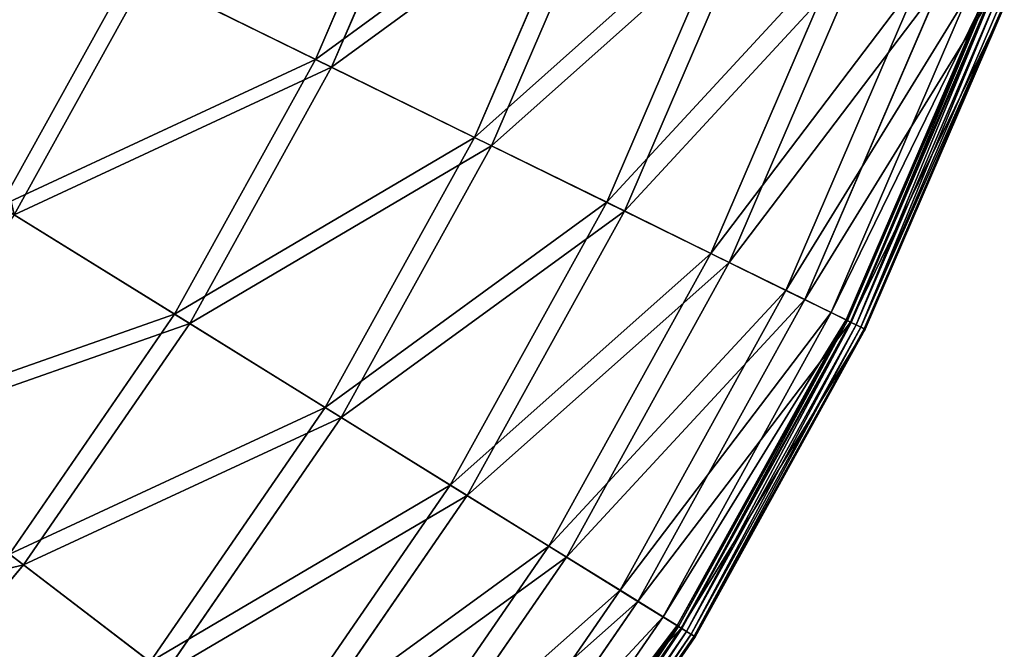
# Model space of a CAD drawing. Extents: x 0 to 923, y 0 to 335.
# Tile 62 of 164: x 278 to 324, y 79 to 108. Entities that reach past the tile are written whole.
import ezdxf

# ---------------------------------------------------------------- set-up
doc = ezdxf.new("R2010")
doc.units = 0
doc.layers.get('0').update_dxf_attribs({"color": 13, "linetype": 'CONTINUOUS'})

# ---------------------------------------------------------------- blocks, each defined once
blk = doc.blocks.new('GROUP_4')
for p, q in [((292.025, 106.233, 91.112), (297.42, 118.743, 91.112)), ((298.2, 118.451, 91.669), (292.772, 105.866, 91.669)), ((299.461, 102.584, 77.308), (305.178, 115.84, 77.308)), ((306.006, 115.53, 77.78), (300.254, 102.194, 77.78)), ((305.646, 99.548, 62.759), (311.63, 113.425, 62.759)), ((312.498, 113.101, 63.143), (306.477, 99.14, 63.143)), ((310.519, 97.156, 47.606), (316.714, 111.523, 47.606)), ((317.613, 111.187, 47.897), (311.38, 96.734, 47.897)), ((277.268, 99.366, 104.039), (283.408, 110.463, 104.039)), ((284.103, 110.121, 104.675), (277.927, 98.958, 104.675)), ((292.025, 106.233, 91.112), (283.408, 110.463, 104.039)), ((284.103, 110.121, 104.675), (292.772, 105.866, 91.669)), ((314.033, 95.431, 31.994), (320.381, 110.151, 31.994)), ((321.302, 109.806, 32.19), (314.916, 94.998, 32.19)), ((316.156, 94.39, 16.074), (322.596, 109.322, 16.074)), ((316.846, 94.051, 0.45), (323.315, 109.053, 0.45)), ((323.39, 109.025, 0.204), (316.917, 94.016, 0.204)), ((323.53, 108.972, 16.173), (317.051, 93.95, 16.173)), ((323.569, 108.958, 0.03), (317.089, 93.932, 0.03)), ((317.316, 93.82, -0.025), (323.807, 108.869, -0.025)), ((317.538, 93.711, 0.055), (324.038, 108.782, 0.055)), ((317.694, 93.635, 0.246), (324.201, 108.721, 0.246)), ((317.743, 93.611, 0.499), (324.252, 108.702, 0.499)), ((285.429, 94.313, 91.112), (292.025, 106.233, 91.112)), ((299.461, 102.584, 77.308), (292.025, 106.233, 91.112)), ((292.772, 105.866, 91.669), (286.137, 93.874, 91.669)), ((292.772, 105.866, 91.669), (300.254, 102.194, 77.78)), ((292.472, 89.951, 77.308), (299.461, 102.584, 77.308)), ((305.646, 99.548, 62.759), (299.461, 102.584, 77.308)), ((300.254, 102.194, 77.78), (293.223, 89.486, 77.78)), ((300.254, 102.194, 77.78), (306.477, 99.14, 63.143)), ((298.329, 86.324, 62.759), (305.646, 99.548, 62.759)), ((310.519, 97.156, 47.606), (305.646, 99.548, 62.759)), ((285.429, 94.313, 91.112), (277.268, 99.366, 104.039)), ((306.477, 99.14, 63.143), (299.116, 85.837, 63.143)), ((306.477, 99.14, 63.143), (311.38, 96.734, 47.897)), ((277.927, 98.958, 104.675), (286.137, 93.874, 91.669)), ((302.944, 83.467, 47.606), (310.519, 97.156, 47.606)), ((314.033, 95.431, 31.994), (310.519, 97.156, 47.606)), ((311.38, 96.734, 47.897), (303.76, 82.962, 47.897)), ((311.38, 96.734, 47.897), (314.916, 94.998, 32.19)), ((306.273, 81.405, 31.994), (314.033, 95.431, 31.994)), ((316.156, 94.39, 16.074), (314.033, 95.431, 31.994)), ((314.916, 94.998, 32.19), (307.109, 80.888, 32.19)), ((314.916, 94.998, 32.19), (317.051, 93.95, 16.173)), ((277.697, 83.096, 91.112), (285.429, 94.313, 91.112)), ((292.472, 89.951, 77.308), (285.429, 94.313, 91.112)), ((308.283, 80.161, 16.074), (316.156, 94.39, 16.074)), ((308.937, 79.756, 0.45), (316.846, 94.051, 0.45)), ((316.917, 94.016, 0.204), (309.004, 79.714, 0.204)), ((316.846, 94.051, 0.45), (316.156, 94.39, 16.074)), ((316.846, 94.051, 0.45), (316.917, 94.016, 0.204)), ((316.917, 94.016, 0.204), (317.089, 93.932, 0.03)), ((286.137, 93.874, 91.669), (278.359, 82.59, 91.669)), ((286.137, 93.874, 91.669), (293.223, 89.486, 77.78)), ((317.051, 93.95, 16.173), (309.131, 79.635, 16.173)), ((317.089, 93.932, 0.03), (309.167, 79.613, 0.03)), ((309.382, 79.48, -0.025), (317.316, 93.82, -0.025)), ((309.592, 79.35, 0.055), (317.538, 93.711, 0.055)), ((309.74, 79.258, 0.246), (317.694, 93.635, 0.246)), ((309.787, 79.23, 0.499), (317.743, 93.611, 0.499)), ((317.051, 93.95, 16.173), (317.743, 93.611, 0.499)), ((317.089, 93.932, 0.03), (317.316, 93.82, -0.025)), ((317.538, 93.711, 0.055), (317.316, 93.82, -0.025)), ((317.694, 93.635, 0.246), (317.538, 93.711, 0.055)), ((317.743, 93.611, 0.499), (317.694, 93.635, 0.246)), ((284.278, 78.065, 77.308), (292.472, 89.951, 77.308)), ((298.329, 86.324, 62.759), (292.472, 89.951, 77.308)), ((293.223, 89.486, 77.78), (284.981, 77.529, 77.78)), ((293.223, 89.486, 77.78), (299.116, 85.837, 63.143)), ((270.686, 88.454, 104.675), (278.359, 82.59, 91.669)), ((289.752, 73.881, 62.759), (298.329, 86.324, 62.759)), ((302.944, 83.467, 47.606), (298.329, 86.324, 62.759)), ((299.116, 85.837, 63.143), (290.488, 73.319, 63.143)), ((299.116, 85.837, 63.143), (303.76, 82.962, 47.897)), ((294.065, 70.585, 47.606), (302.944, 83.467, 47.606)), ((306.273, 81.405, 31.994), (302.944, 83.467, 47.606)), ((284.278, 78.065, 77.308), (277.697, 83.096, 91.112)), ((303.76, 82.962, 47.897), (294.827, 70.003, 47.897)), ((303.76, 82.962, 47.897), (307.109, 80.888, 32.19)), ((278.359, 82.59, 91.669), (269.512, 72.122, 91.669)), ((278.359, 82.59, 91.669), (284.981, 77.529, 77.78)), ((297.175, 68.208, 31.994), (306.273, 81.405, 31.994)), ((308.283, 80.161, 16.074), (306.273, 81.405, 31.994)), ((307.109, 80.888, 32.19), (297.956, 67.611, 32.19)), ((307.109, 80.888, 32.19), (309.131, 79.635, 16.173)), ((299.054, 66.772, 16.074), (308.283, 80.161, 16.074)), ((299.664, 66.305, 0.45), (308.937, 79.756, 0.45)), ((309.004, 79.714, 0.204), (299.727, 66.257, 0.204)), ((308.937, 79.756, 0.45), (308.283, 80.161, 16.074)), ((308.937, 79.756, 0.45), (309.004, 79.714, 0.204)), ((309.004, 79.714, 0.204), (309.167, 79.613, 0.03)), ((309.131, 79.635, 16.173), (299.846, 66.166, 16.173)), ((309.167, 79.613, 0.03), (299.88, 66.14, 0.03)), ((300.081, 65.987, -0.025), (309.382, 79.48, -0.025)), ((300.277, 65.837, 0.055), (309.592, 79.35, 0.055)), ((300.415, 65.731, 0.246), (309.74, 79.258, 0.246)), ((309.131, 79.635, 16.173), (309.787, 79.23, 0.499)), ((309.167, 79.613, 0.03), (309.382, 79.48, -0.025)), ((309.592, 79.35, 0.055), (309.382, 79.48, -0.025)), ((309.74, 79.258, 0.246), (309.592, 79.35, 0.055)), ((309.787, 79.23, 0.499), (309.74, 79.258, 0.246)), ((300.459, 65.698, 0.499), (309.787, 79.23, 0.499))]:
    blk.add_line(p, q)
mesh = blk.add_polyface()
corners = [(283.408, 110.463, 104.039), (297.42, 118.743, 91.112), (292.025, 106.233, 91.112), (288.43, 122.107, 104.039)]
mesh.append_faces([[corners[k] for k in face] for face in [(0, 1, 2), (1, 0, 3)]], dxfattribs={"vtx0": -1})
mesh = blk.add_polyface()
corners = [(298.2, 118.451, 91.669), (284.103, 110.121, 104.675), (292.772, 105.866, 91.669), (289.155, 121.836, 104.675)]
mesh.append_faces([[corners[k] for k in face] for face in [(0, 1, 2), (1, 0, 3)]], dxfattribs={"vtx0": -1})
mesh = blk.add_polyface()
corners = [(292.025, 106.233, 91.112), (305.178, 115.84, 77.308), (299.461, 102.584, 77.308), (297.42, 118.743, 91.112)]
mesh.append_faces([[corners[k] for k in face] for face in [(0, 1, 2), (1, 0, 3)]], dxfattribs={"vtx0": -1})
mesh = blk.add_polyface()
corners = [(306.006, 115.53, 77.78), (292.772, 105.866, 91.669), (300.254, 102.194, 77.78), (298.2, 118.451, 91.669)]
mesh.append_faces([[corners[k] for k in face] for face in [(0, 1, 2), (1, 0, 3)]], dxfattribs={"vtx0": -1})
mesh = blk.add_polyface()
corners = [(299.461, 102.584, 77.308), (311.63, 113.425, 62.759), (305.646, 99.548, 62.759), (305.178, 115.84, 77.308)]
mesh.append_faces([[corners[k] for k in face] for face in [(0, 1, 2), (1, 0, 3)]], dxfattribs={"vtx0": -1})
mesh = blk.add_polyface()
corners = [(273.694, 115.23, 115.964), (277.268, 99.366, 104.039), (268.068, 105.063, 115.964), (283.408, 110.463, 104.039)]
mesh.append_faces([[corners[k] for k in face] for face in [(0, 1, 2), (1, 0, 3)]], dxfattribs={"vtx0": -1})
mesh = blk.add_polyface()
corners = [(312.498, 113.101, 63.143), (300.254, 102.194, 77.78), (306.477, 99.14, 63.143), (306.006, 115.53, 77.78)]
mesh.append_faces([[corners[k] for k in face] for face in [(0, 1, 2), (1, 0, 3)]], dxfattribs={"vtx0": -1})
mesh = blk.add_polyface()
corners = [(277.927, 98.958, 104.675), (274.329, 114.918, 116.673), (268.67, 104.69, 116.673), (284.103, 110.121, 104.675)]
mesh.append_faces([[corners[k] for k in face] for face in [(0, 1, 2), (1, 0, 3)]], dxfattribs={"vtx0": -1})
mesh = blk.add_polyface()
corners = [(305.646, 99.548, 62.759), (316.714, 111.523, 47.606), (310.519, 97.156, 47.606), (311.63, 113.425, 62.759)]
mesh.append_faces([[corners[k] for k in face] for face in [(0, 1, 2), (1, 0, 3)]], dxfattribs={"vtx0": -1})
mesh = blk.add_polyface()
corners = [(317.613, 111.187, 47.897), (306.477, 99.14, 63.143), (311.38, 96.734, 47.897), (312.498, 113.101, 63.143)]
mesh.append_faces([[corners[k] for k in face] for face in [(0, 1, 2), (1, 0, 3)]], dxfattribs={"vtx0": -1})
mesh = blk.add_polyface()
corners = [(310.519, 97.156, 47.606), (320.381, 110.151, 31.994), (314.033, 95.431, 31.994), (316.714, 111.523, 47.606)]
mesh.append_faces([[corners[k] for k in face] for face in [(0, 1, 2), (1, 0, 3)]], dxfattribs={"vtx0": -1})
mesh = blk.add_polyface()
corners = [(321.302, 109.806, 32.19), (311.38, 96.734, 47.897), (314.916, 94.998, 32.19), (317.613, 111.187, 47.897)]
mesh.append_faces([[corners[k] for k in face] for face in [(0, 1, 2), (1, 0, 3)]], dxfattribs={"vtx0": -1})
mesh = blk.add_polyface()
corners = [(277.268, 99.366, 104.039), (292.025, 106.233, 91.112), (285.429, 94.313, 91.112), (283.408, 110.463, 104.039)]
mesh.append_faces([[corners[k] for k in face] for face in [(0, 1, 2), (1, 0, 3)]], dxfattribs={"vtx0": -1})
mesh = blk.add_polyface()
corners = [(292.772, 105.866, 91.669), (277.927, 98.958, 104.675), (286.137, 93.874, 91.669), (284.103, 110.121, 104.675)]
mesh.append_faces([[corners[k] for k in face] for face in [(0, 1, 2), (1, 0, 3)]], dxfattribs={"vtx0": -1})
mesh = blk.add_polyface()
corners = [(314.033, 95.431, 31.994), (322.596, 109.322, 16.074), (316.156, 94.39, 16.074), (320.381, 110.151, 31.994)]
mesh.append_faces([[corners[k] for k in face] for face in [(0, 1, 2), (1, 0, 3)]], dxfattribs={"vtx0": -1})
mesh = blk.add_polyface()
corners = [(323.53, 108.972, 16.173), (314.916, 94.998, 32.19), (317.051, 93.95, 16.173), (321.302, 109.806, 32.19)]
mesh.append_faces([[corners[k] for k in face] for face in [(0, 1, 2), (1, 0, 3)]], dxfattribs={"vtx0": -1})
mesh = blk.add_polyface()
corners = [(316.156, 94.39, 16.074), (323.315, 109.053, 0.45), (316.846, 94.051, 0.45), (322.596, 109.322, 16.074)]
mesh.append_faces([[corners[k] for k in face] for face in [(0, 1, 2), (1, 0, 3)]], dxfattribs={"vtx0": -1})
mesh = blk.add_polyface()
corners = [(316.846, 94.051, 0.45), (323.39, 109.025, 0.204), (316.917, 94.016, 0.204), (323.315, 109.053, 0.45)]
mesh.append_faces([[corners[k] for k in face] for face in [(0, 1, 2), (1, 0, 3)]], dxfattribs={"vtx0": -1})
mesh = blk.add_polyface()
corners = [(323.39, 109.025, 0.204), (317.089, 93.932, 0.03), (316.917, 94.016, 0.204), (323.569, 108.958, 0.03)]
mesh.append_faces([[corners[k] for k in face] for face in [(0, 1, 2), (1, 0, 3)]], dxfattribs={"vtx0": -1})
mesh = blk.add_polyface()
corners = [(324.252, 108.702, 0.499), (317.051, 93.95, 16.173), (317.743, 93.611, 0.499), (323.53, 108.972, 16.173)]
mesh.append_faces([[corners[k] for k in face] for face in [(0, 1, 2), (1, 0, 3)]], dxfattribs={"vtx0": -1})
mesh = blk.add_polyface()
corners = [(323.569, 108.958, 0.03), (317.316, 93.82, -0.025), (317.089, 93.932, 0.03), (323.807, 108.869, -0.025)]
mesh.append_faces([[corners[k] for k in face] for face in [(0, 1, 2), (1, 0, 3)]], dxfattribs={"vtx0": -1})
mesh = blk.add_polyface()
corners = [(323.807, 108.869, -0.025), (317.538, 93.711, 0.055), (317.316, 93.82, -0.025), (324.038, 108.782, 0.055)]
mesh.append_faces([[corners[k] for k in face] for face in [(0, 1, 2), (1, 0, 3)]], dxfattribs={"vtx0": -1})
mesh = blk.add_polyface()
corners = [(317.538, 93.711, 0.055), (324.201, 108.721, 0.246), (317.694, 93.635, 0.246), (324.038, 108.782, 0.055)]
mesh.append_faces([[corners[k] for k in face] for face in [(0, 1, 2), (1, 0, 3)]], dxfattribs={"vtx0": -1})
mesh = blk.add_polyface()
corners = [(317.694, 93.635, 0.246), (324.252, 108.702, 0.499), (317.743, 93.611, 0.499), (324.201, 108.721, 0.246)]
mesh.append_faces([[corners[k] for k in face] for face in [(0, 1, 2), (1, 0, 3)]], dxfattribs={"vtx0": -1})
mesh = blk.add_polyface()
corners = [(285.429, 94.313, 91.112), (299.461, 102.584, 77.308), (292.472, 89.951, 77.308), (292.025, 106.233, 91.112)]
mesh.append_faces([[corners[k] for k in face] for face in [(0, 1, 2), (1, 0, 3)]], dxfattribs={"vtx0": -1})
mesh = blk.add_polyface()
corners = [(300.254, 102.194, 77.78), (286.137, 93.874, 91.669), (293.223, 89.486, 77.78), (292.772, 105.866, 91.669)]
mesh.append_faces([[corners[k] for k in face] for face in [(0, 1, 2), (1, 0, 3)]], dxfattribs={"vtx0": -1})
mesh = blk.add_polyface()
corners = [(292.472, 89.951, 77.308), (305.646, 99.548, 62.759), (298.329, 86.324, 62.759), (299.461, 102.584, 77.308)]
mesh.append_faces([[corners[k] for k in face] for face in [(0, 1, 2), (1, 0, 3)]], dxfattribs={"vtx0": -1})
mesh = blk.add_polyface()
corners = [(306.477, 99.14, 63.143), (293.223, 89.486, 77.78), (299.116, 85.837, 63.143), (300.254, 102.194, 77.78)]
mesh.append_faces([[corners[k] for k in face] for face in [(0, 1, 2), (1, 0, 3)]], dxfattribs={"vtx0": -1})
mesh = blk.add_polyface()
corners = [(298.329, 86.324, 62.759), (310.519, 97.156, 47.606), (302.944, 83.467, 47.606), (305.646, 99.548, 62.759)]
mesh.append_faces([[corners[k] for k in face] for face in [(0, 1, 2), (1, 0, 3)]], dxfattribs={"vtx0": -1})
mesh = blk.add_polyface()
corners = [(270.071, 88.925, 104.039), (285.429, 94.313, 91.112), (277.697, 83.096, 91.112), (277.268, 99.366, 104.039)]
mesh.append_faces([[corners[k] for k in face] for face in [(0, 1, 2), (1, 0, 3)]], dxfattribs={"vtx0": -1})
mesh = blk.add_polyface()
corners = [(311.38, 96.734, 47.897), (299.116, 85.837, 63.143), (303.76, 82.962, 47.897), (306.477, 99.14, 63.143)]
mesh.append_faces([[corners[k] for k in face] for face in [(0, 1, 2), (1, 0, 3)]], dxfattribs={"vtx0": -1})
mesh = blk.add_polyface()
corners = [(286.137, 93.874, 91.669), (270.686, 88.454, 104.675), (278.359, 82.59, 91.669), (277.927, 98.958, 104.675)]
mesh.append_faces([[corners[k] for k in face] for face in [(0, 1, 2), (1, 0, 3)]], dxfattribs={"vtx0": -1})
mesh = blk.add_polyface()
corners = [(302.944, 83.467, 47.606), (314.033, 95.431, 31.994), (306.273, 81.405, 31.994), (310.519, 97.156, 47.606)]
mesh.append_faces([[corners[k] for k in face] for face in [(0, 1, 2), (1, 0, 3)]], dxfattribs={"vtx0": -1})
mesh = blk.add_polyface()
corners = [(314.916, 94.998, 32.19), (303.76, 82.962, 47.897), (307.109, 80.888, 32.19), (311.38, 96.734, 47.897)]
mesh.append_faces([[corners[k] for k in face] for face in [(0, 1, 2), (1, 0, 3)]], dxfattribs={"vtx0": -1})
mesh = blk.add_polyface()
corners = [(306.273, 81.405, 31.994), (316.156, 94.39, 16.074), (308.283, 80.161, 16.074), (314.033, 95.431, 31.994)]
mesh.append_faces([[corners[k] for k in face] for face in [(0, 1, 2), (1, 0, 3)]], dxfattribs={"vtx0": -1})
mesh = blk.add_polyface()
corners = [(317.051, 93.95, 16.173), (307.109, 80.888, 32.19), (309.131, 79.635, 16.173), (314.916, 94.998, 32.19)]
mesh.append_faces([[corners[k] for k in face] for face in [(0, 1, 2), (1, 0, 3)]], dxfattribs={"vtx0": -1})
mesh = blk.add_polyface()
corners = [(277.697, 83.096, 91.112), (292.472, 89.951, 77.308), (284.278, 78.065, 77.308), (285.429, 94.313, 91.112)]
mesh.append_faces([[corners[k] for k in face] for face in [(0, 1, 2), (1, 0, 3)]], dxfattribs={"vtx0": -1})
mesh = blk.add_polyface()
corners = [(308.283, 80.161, 16.074), (316.846, 94.051, 0.45), (308.937, 79.756, 0.45), (316.156, 94.39, 16.074)]
mesh.append_faces([[corners[k] for k in face] for face in [(0, 1, 2), (1, 0, 3)]], dxfattribs={"vtx0": -1})
mesh = blk.add_polyface()
corners = [(308.937, 79.756, 0.45), (316.917, 94.016, 0.204), (309.004, 79.714, 0.204), (316.846, 94.051, 0.45)]
mesh.append_faces([[corners[k] for k in face] for face in [(0, 1, 2), (1, 0, 3)]], dxfattribs={"vtx0": -1})
mesh = blk.add_polyface()
corners = [(316.917, 94.016, 0.204), (309.167, 79.613, 0.03), (309.004, 79.714, 0.204), (317.089, 93.932, 0.03)]
mesh.append_faces([[corners[k] for k in face] for face in [(0, 1, 2), (1, 0, 3)]], dxfattribs={"vtx0": -1})
mesh = blk.add_polyface()
corners = [(293.223, 89.486, 77.78), (278.359, 82.59, 91.669), (284.981, 77.529, 77.78), (286.137, 93.874, 91.669)]
mesh.append_faces([[corners[k] for k in face] for face in [(0, 1, 2), (1, 0, 3)]], dxfattribs={"vtx0": -1})
mesh = blk.add_polyface()
corners = [(317.743, 93.611, 0.499), (309.131, 79.635, 16.173), (309.787, 79.23, 0.499), (317.051, 93.95, 16.173)]
mesh.append_faces([[corners[k] for k in face] for face in [(0, 1, 2), (1, 0, 3)]], dxfattribs={"vtx0": -1})
mesh = blk.add_polyface()
corners = [(317.089, 93.932, 0.03), (309.382, 79.48, -0.025), (309.167, 79.613, 0.03), (317.316, 93.82, -0.025)]
mesh.append_faces([[corners[k] for k in face] for face in [(0, 1, 2), (1, 0, 3)]], dxfattribs={"vtx0": -1})
mesh = blk.add_polyface()
corners = [(317.316, 93.82, -0.025), (309.592, 79.35, 0.055), (309.382, 79.48, -0.025), (317.538, 93.711, 0.055)]
mesh.append_faces([[corners[k] for k in face] for face in [(0, 1, 2), (1, 0, 3)]], dxfattribs={"vtx0": -1})
mesh = blk.add_polyface()
corners = [(317.538, 93.711, 0.055), (309.74, 79.258, 0.246), (309.592, 79.35, 0.055), (317.694, 93.635, 0.246)]
mesh.append_faces([[corners[k] for k in face] for face in [(0, 1, 2), (1, 0, 3)]], dxfattribs={"vtx0": -1})
mesh = blk.add_polyface()
corners = [(309.74, 79.258, 0.246), (317.743, 93.611, 0.499), (309.787, 79.23, 0.499), (317.694, 93.635, 0.246)]
mesh.append_faces([[corners[k] for k in face] for face in [(0, 1, 2), (1, 0, 3)]], dxfattribs={"vtx0": -1})
mesh = blk.add_polyface()
corners = [(284.278, 78.065, 77.308), (298.329, 86.324, 62.759), (289.752, 73.881, 62.759), (292.472, 89.951, 77.308)]
mesh.append_faces([[corners[k] for k in face] for face in [(0, 1, 2), (1, 0, 3)]], dxfattribs={"vtx0": -1})
mesh = blk.add_polyface()
corners = [(299.116, 85.837, 63.143), (284.981, 77.529, 77.78), (290.488, 73.319, 63.143), (293.223, 89.486, 77.78)]
mesh.append_faces([[corners[k] for k in face] for face in [(0, 1, 2), (1, 0, 3)]], dxfattribs={"vtx0": -1})
mesh = blk.add_polyface()
corners = [(278.359, 82.59, 91.669), (262.451, 78.711, 104.675), (269.512, 72.122, 91.669), (270.686, 88.454, 104.675)]
mesh.append_faces([[corners[k] for k in face] for face in [(0, 1, 2), (1, 0, 3)]], dxfattribs={"vtx0": -1})
mesh = blk.add_polyface()
corners = [(289.752, 73.881, 62.759), (302.944, 83.467, 47.606), (294.065, 70.585, 47.606), (298.329, 86.324, 62.759)]
mesh.append_faces([[corners[k] for k in face] for face in [(0, 1, 2), (1, 0, 3)]], dxfattribs={"vtx0": -1})
mesh = blk.add_polyface()
corners = [(303.76, 82.962, 47.897), (290.488, 73.319, 63.143), (294.827, 70.003, 47.897), (299.116, 85.837, 63.143)]
mesh.append_faces([[corners[k] for k in face] for face in [(0, 1, 2), (1, 0, 3)]], dxfattribs={"vtx0": -1})
mesh = blk.add_polyface()
corners = [(294.065, 70.585, 47.606), (306.273, 81.405, 31.994), (297.175, 68.208, 31.994), (302.944, 83.467, 47.606)]
mesh.append_faces([[corners[k] for k in face] for face in [(0, 1, 2), (1, 0, 3)]], dxfattribs={"vtx0": -1})
mesh = blk.add_polyface()
corners = [(268.903, 72.691, 91.112), (284.278, 78.065, 77.308), (274.959, 67.039, 77.308), (277.697, 83.096, 91.112)]
mesh.append_faces([[corners[k] for k in face] for face in [(0, 1, 2), (1, 0, 3)]], dxfattribs={"vtx0": -1})
mesh = blk.add_polyface()
corners = [(307.109, 80.888, 32.19), (294.827, 70.003, 47.897), (297.956, 67.611, 32.19), (303.76, 82.962, 47.897)]
mesh.append_faces([[corners[k] for k in face] for face in [(0, 1, 2), (1, 0, 3)]], dxfattribs={"vtx0": -1})
mesh = blk.add_polyface()
corners = [(284.981, 77.529, 77.78), (269.512, 72.122, 91.669), (275.605, 66.436, 77.78), (278.359, 82.59, 91.669)]
mesh.append_faces([[corners[k] for k in face] for face in [(0, 1, 2), (1, 0, 3)]], dxfattribs={"vtx0": -1})
mesh = blk.add_polyface()
corners = [(297.175, 68.208, 31.994), (308.283, 80.161, 16.074), (299.054, 66.772, 16.074), (306.273, 81.405, 31.994)]
mesh.append_faces([[corners[k] for k in face] for face in [(0, 1, 2), (1, 0, 3)]], dxfattribs={"vtx0": -1})
mesh = blk.add_polyface()
corners = [(309.131, 79.635, 16.173), (297.956, 67.611, 32.19), (299.846, 66.166, 16.173), (307.109, 80.888, 32.19)]
mesh.append_faces([[corners[k] for k in face] for face in [(0, 1, 2), (1, 0, 3)]], dxfattribs={"vtx0": -1})
mesh = blk.add_polyface()
corners = [(299.054, 66.772, 16.074), (308.937, 79.756, 0.45), (299.664, 66.305, 0.45), (308.283, 80.161, 16.074)]
mesh.append_faces([[corners[k] for k in face] for face in [(0, 1, 2), (1, 0, 3)]], dxfattribs={"vtx0": -1})
mesh = blk.add_polyface()
corners = [(299.664, 66.305, 0.45), (309.004, 79.714, 0.204), (299.727, 66.257, 0.204), (308.937, 79.756, 0.45)]
mesh.append_faces([[corners[k] for k in face] for face in [(0, 1, 2), (1, 0, 3)]], dxfattribs={"vtx0": -1})
mesh = blk.add_polyface()
corners = [(309.004, 79.714, 0.204), (299.88, 66.14, 0.03), (299.727, 66.257, 0.204), (309.167, 79.613, 0.03)]
mesh.append_faces([[corners[k] for k in face] for face in [(0, 1, 2), (1, 0, 3)]], dxfattribs={"vtx0": -1})
mesh = blk.add_polyface()
corners = [(309.787, 79.23, 0.499), (299.846, 66.166, 16.173), (300.459, 65.698, 0.499), (309.131, 79.635, 16.173)]
mesh.append_faces([[corners[k] for k in face] for face in [(0, 1, 2), (1, 0, 3)]], dxfattribs={"vtx0": -1})
mesh = blk.add_polyface()
corners = [(309.167, 79.613, 0.03), (300.081, 65.987, -0.025), (299.88, 66.14, 0.03), (309.382, 79.48, -0.025)]
mesh.append_faces([[corners[k] for k in face] for face in [(0, 1, 2), (1, 0, 3)]], dxfattribs={"vtx0": -1})
mesh = blk.add_polyface()
corners = [(309.382, 79.48, -0.025), (300.277, 65.837, 0.055), (300.081, 65.987, -0.025), (309.592, 79.35, 0.055)]
mesh.append_faces([[corners[k] for k in face] for face in [(0, 1, 2), (1, 0, 3)]], dxfattribs={"vtx0": -1})
mesh = blk.add_polyface()
corners = [(309.592, 79.35, 0.055), (300.415, 65.731, 0.246), (300.277, 65.837, 0.055), (309.74, 79.258, 0.246)]
mesh.append_faces([[corners[k] for k in face] for face in [(0, 1, 2), (1, 0, 3)]], dxfattribs={"vtx0": -1})
mesh = blk.add_polyface()
corners = [(300.415, 65.731, 0.246), (309.787, 79.23, 0.499), (300.459, 65.698, 0.499), (309.74, 79.258, 0.246)]
mesh.append_faces([[corners[k] for k in face] for face in [(0, 1, 2), (1, 0, 3)]], dxfattribs={"vtx0": -1})
blk = doc.blocks.new('COMPONENT_7')
blk.add_blockref('GROUP_4', (0, 0))
blk = doc.blocks.new('GROUP_7')
blk.add_blockref('COMPONENT_7', (0, 0))

msp = doc.modelspace()

# ---------------------------------------------------------------- block references
msp.add_blockref('GROUP_7', (0, 0))

doc.saveas('drawing.dxf')
